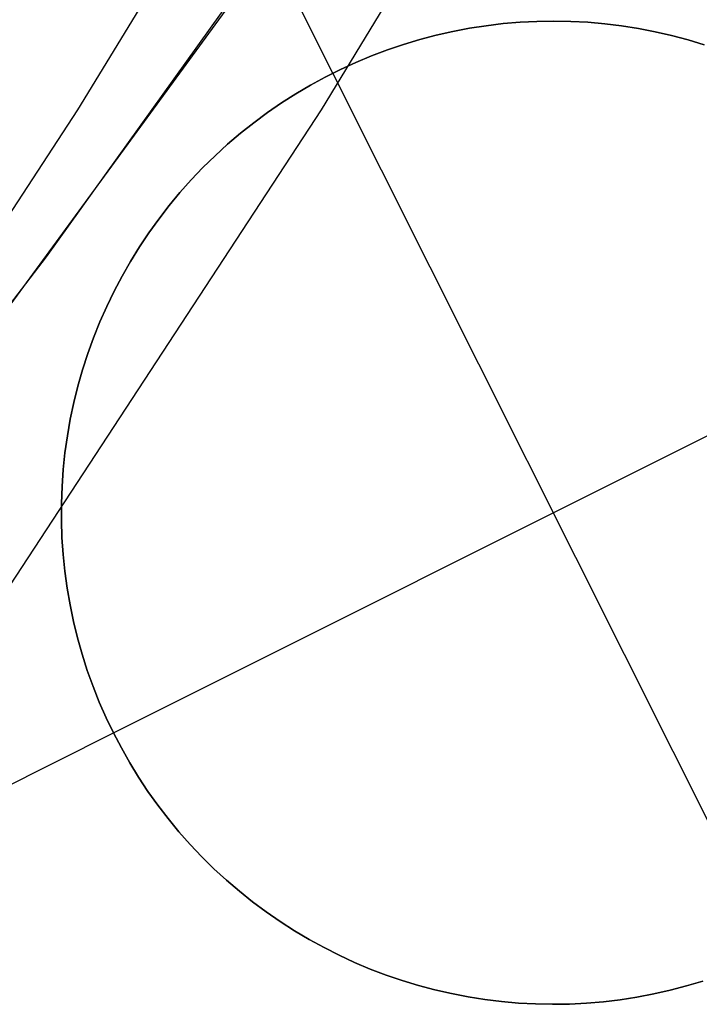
# Model space of a CAD drawing. Header units: millimetres. Extents: x 6239 to 7218, y -13987 to -13139.
# Tile 169 of 256: x 6771.43 to 6773.16, y -13491.2 to -13488.7. Entities that reach past the tile are written whole.
import ezdxf

# ---------------------------------------------------------------- set-up
doc = ezdxf.new("R2010")
doc.units = ezdxf.units.MM
doc.layers.add('color', color=7, linetype='Continuous')

msp = doc.modelspace()

# ---------------------------------------------------------------- linework, layer by layer
at = {"color": 7, "true_color": 0xffffff}
for p, q in [((6772.5307, -13487.3608, 55.8457), (6771.5786, -13488.9288, 56.0655)), ((6773.1493, -13487.3608, 58.5252), (6772.1972, -13488.9288, 58.7451)), ((6773.1493, -13487.3608, 58.5252), (6772.1972, -13488.9288, 58.7451)), ((6771.4994, -13489.3027, 67.1), (6772.5763, -13487.7988, 67.1)), ((6771.4994, -13489.3027, 65.5955), (6772.5763, -13487.7988, 65.5955)), ((6771.4994, -13489.3027, 67.1), (6772.5763, -13487.7988, 67.1)), ((6771.292, -13489.5819, 64.0911), (6772.1785, -13488.3694, 64.0911)), ((6771.292, -13489.5819, 64.0911), (6772.1785, -13488.3694, 64.0911)), ((6771.5786, -13488.9288, 56.0655), (6770.5746, -13490.4624, 56.2973)), ((6772.1972, -13488.9288, 58.7451), (6771.1932, -13490.4624, 58.9769)), ((6772.1972, -13488.9288, 58.7451), (6771.1932, -13490.4624, 58.9769)), ((6770.3713, -13490.7685, 67.1), (6771.4994, -13489.3027, 67.1)), ((6770.3713, -13490.7685, 65.5955), (6771.4994, -13489.3027, 65.5955)), ((6770.3713, -13490.7685, 67.1), (6771.4994, -13489.3027, 67.1))]:
    msp.add_line(p, q, dxfattribs=at)
at = {"layer": 'color', "color": 254, "true_color": 0xcad1ee}
for p, q in [((6772.2272, -13488.8354, 19.7), (6771.6672, -13487.7179, 19.7)), ((6772.5744, -13488.7212, 24.7), (6772.6171, -13488.7146, 24.7)), ((6772.5744, -13488.7212, 24.7), (6772.6171, -13488.7146, 24.7)), ((6772.6171, -13488.7146, 19.7), (6772.5744, -13488.7212, 19.7)), ((6772.5744, -13488.7212, 22.2), (6772.6171, -13488.7146, 22.2)), ((6772.6171, -13488.7146, 19.7), (6772.5744, -13488.7212, 19.7)), ((6772.6171, -13488.7146, 24.7), (6772.6599, -13488.7094, 24.7)), ((6772.6171, -13488.7146, 24.7), (6772.6599, -13488.7094, 24.7)), ((6772.6599, -13488.7094, 19.7), (6772.6171, -13488.7146, 19.7)), ((6772.6171, -13488.7146, 22.2), (6772.6599, -13488.7094, 22.2)), ((6772.6599, -13488.7094, 19.7), (6772.6171, -13488.7146, 19.7)), ((6772.6599, -13488.7094, 24.7), (6772.7029, -13488.7058, 24.7)), ((6772.6599, -13488.7094, 24.7), (6772.7029, -13488.7058, 24.7)), ((6772.7029, -13488.7058, 19.7), (6772.6599, -13488.7094, 19.7)), ((6772.6599, -13488.7094, 22.2), (6772.7029, -13488.7058, 22.2)), ((6772.7029, -13488.7058, 19.7), (6772.6599, -13488.7094, 19.7)), ((6772.7029, -13488.7058, 24.7), (6772.746, -13488.7036, 24.7)), ((6772.7029, -13488.7058, 24.7), (6772.746, -13488.7036, 24.7)), ((6772.746, -13488.7036, 19.7), (6772.7029, -13488.7058, 19.7)), ((6772.7029, -13488.7058, 22.2), (6772.746, -13488.7036, 22.2)), ((6772.746, -13488.7036, 19.7), (6772.7029, -13488.7058, 19.7)), ((6772.746, -13488.7036, 24.7), (6772.7891, -13488.7029, 24.7)), ((6772.746, -13488.7036, 24.7), (6772.7891, -13488.7029, 24.7)), ((6772.7891, -13488.7029, 19.7), (6772.746, -13488.7036, 19.7)), ((6772.746, -13488.7036, 22.2), (6772.7891, -13488.7029, 22.2)), ((6772.7891, -13488.7029, 19.7), (6772.746, -13488.7036, 19.7)), ((6772.7891, -13488.7029, 24.7), (6772.8323, -13488.7038, 24.7)), ((6772.7891, -13488.7029, 24.7), (6772.8323, -13488.7038, 24.7)), ((6772.8323, -13488.7038, 19.7), (6772.7891, -13488.7029, 19.7)), ((6772.7891, -13488.7029, 22.2), (6772.8323, -13488.7038, 22.2)), ((6772.8323, -13488.7038, 19.7), (6772.7891, -13488.7029, 19.7)), ((6772.8323, -13488.7038, 24.7), (6772.8754, -13488.706, 24.7)), ((6772.8323, -13488.7038, 24.7), (6772.8754, -13488.706, 24.7)), ((6772.8754, -13488.706, 19.7), (6772.8323, -13488.7038, 19.7)), ((6772.8323, -13488.7038, 22.2), (6772.8754, -13488.706, 22.2)), ((6772.8754, -13488.706, 19.7), (6772.8323, -13488.7038, 19.7)), ((6772.8754, -13488.706, 24.7), (6772.9184, -13488.7098, 24.7)), ((6772.8754, -13488.706, 24.7), (6772.9184, -13488.7098, 24.7)), ((6772.9184, -13488.7098, 19.7), (6772.8754, -13488.706, 19.7)), ((6772.8754, -13488.706, 22.2), (6772.9184, -13488.7098, 22.2)), ((6772.9184, -13488.7098, 19.7), (6772.8754, -13488.706, 19.7)), ((6772.9184, -13488.7098, 24.7), (6772.9612, -13488.7151, 24.7)), ((6772.9184, -13488.7098, 24.7), (6772.9612, -13488.7151, 24.7)), ((6772.9612, -13488.7151, 19.7), (6772.9184, -13488.7098, 19.7)), ((6772.9184, -13488.7098, 22.2), (6772.9612, -13488.7151, 22.2)), ((6772.9612, -13488.7151, 19.7), (6772.9184, -13488.7098, 19.7)), ((6772.9612, -13488.7151, 24.7), (6773.0038, -13488.7218, 24.7)), ((6772.9612, -13488.7151, 24.7), (6773.0038, -13488.7218, 24.7)), ((6773.0038, -13488.7218, 19.7), (6772.9612, -13488.7151, 19.7)), ((6772.9612, -13488.7151, 22.2), (6773.0038, -13488.7218, 22.2)), ((6773.0038, -13488.7218, 19.7), (6772.9612, -13488.7151, 19.7)), ((6772.4482, -13488.7498, 24.7), (6772.4899, -13488.7388, 24.7)), ((6772.4482, -13488.7498, 24.7), (6772.4899, -13488.7388, 24.7)), ((6772.4899, -13488.7388, 19.7), (6772.4482, -13488.7498, 19.7)), ((6772.4482, -13488.7498, 22.2), (6772.4899, -13488.7388, 22.2)), ((6772.4899, -13488.7388, 19.7), (6772.4482, -13488.7498, 19.7)), ((6772.4899, -13488.7388, 24.7), (6772.532, -13488.7293, 24.7)), ((6772.4899, -13488.7388, 24.7), (6772.532, -13488.7293, 24.7)), ((6772.532, -13488.7293, 19.7), (6772.4899, -13488.7388, 19.7)), ((6772.4899, -13488.7388, 22.2), (6772.532, -13488.7293, 22.2)), ((6772.532, -13488.7293, 19.7), (6772.4899, -13488.7388, 19.7)), ((6772.532, -13488.7293, 24.7), (6772.5744, -13488.7212, 24.7)), ((6772.532, -13488.7293, 24.7), (6772.5744, -13488.7212, 24.7)), ((6772.5744, -13488.7212, 19.7), (6772.532, -13488.7293, 19.7)), ((6772.532, -13488.7293, 22.2), (6772.5744, -13488.7212, 22.2)), ((6772.5744, -13488.7212, 19.7), (6772.532, -13488.7293, 19.7)), ((6773.0038, -13488.7218, 24.7), (6773.0462, -13488.73, 24.7)), ((6773.0038, -13488.7218, 24.7), (6773.0462, -13488.73, 24.7)), ((6773.0462, -13488.73, 19.7), (6773.0038, -13488.7218, 19.7)), ((6773.0038, -13488.7218, 22.2), (6773.0462, -13488.73, 22.2)), ((6773.0462, -13488.73, 19.7), (6773.0038, -13488.7218, 19.7)), ((6773.0462, -13488.73, 24.7), (6773.0882, -13488.7397, 24.7)), ((6773.0462, -13488.73, 24.7), (6773.0882, -13488.7397, 24.7)), ((6773.0882, -13488.7397, 19.7), (6773.0462, -13488.73, 19.7)), ((6773.0462, -13488.73, 22.2), (6773.0882, -13488.7397, 22.2)), ((6773.0882, -13488.7397, 19.7), (6773.0462, -13488.73, 19.7)), ((6773.0882, -13488.7397, 24.7), (6773.1299, -13488.7508, 24.7)), ((6773.0882, -13488.7397, 24.7), (6773.1299, -13488.7508, 24.7)), ((6773.1299, -13488.7508, 19.7), (6773.0882, -13488.7397, 19.7)), ((6773.0882, -13488.7397, 22.2), (6773.1299, -13488.7508, 22.2)), ((6773.1299, -13488.7508, 19.7), (6773.0882, -13488.7397, 19.7)), ((6772.366, -13488.7761, 24.7), (6772.4069, -13488.7622, 24.7)), ((6772.366, -13488.7761, 24.7), (6772.4069, -13488.7622, 24.7)), ((6772.4069, -13488.7622, 19.7), (6772.366, -13488.7761, 19.7)), ((6772.366, -13488.7761, 22.2), (6772.4069, -13488.7622, 22.2)), ((6772.4069, -13488.7622, 19.7), (6772.366, -13488.7761, 19.7)), ((6772.4069, -13488.7622, 24.7), (6772.4482, -13488.7498, 24.7)), ((6772.4069, -13488.7622, 24.7), (6772.4482, -13488.7498, 24.7)), ((6772.4482, -13488.7498, 19.7), (6772.4069, -13488.7622, 19.7)), ((6772.4069, -13488.7622, 22.2), (6772.4482, -13488.7498, 22.2)), ((6772.4482, -13488.7498, 19.7), (6772.4069, -13488.7622, 19.7)), ((6773.1299, -13488.7508, 24.7), (6773.1712, -13488.7634, 24.7)), ((6773.1299, -13488.7508, 24.7), (6773.1712, -13488.7634, 24.7)), ((6773.1712, -13488.7634, 19.7), (6773.1299, -13488.7508, 19.7)), ((6773.1299, -13488.7508, 22.2), (6773.1712, -13488.7634, 22.2)), ((6773.1712, -13488.7634, 19.7), (6773.1299, -13488.7508, 19.7)), ((6772.2858, -13488.8079, 24.7), (6772.3257, -13488.7913, 24.7)), ((6772.2858, -13488.8079, 24.7), (6772.3257, -13488.7913, 24.7)), ((6772.3257, -13488.7913, 19.7), (6772.2858, -13488.8079, 19.7)), ((6772.2858, -13488.8079, 22.2), (6772.3257, -13488.7913, 22.2)), ((6772.3257, -13488.7913, 19.7), (6772.2858, -13488.8079, 19.7)), ((6772.3257, -13488.7913, 24.7), (6772.366, -13488.7761, 24.7)), ((6772.3257, -13488.7913, 24.7), (6772.366, -13488.7761, 24.7)), ((6772.366, -13488.7761, 19.7), (6772.3257, -13488.7913, 19.7)), ((6772.3257, -13488.7913, 22.2), (6772.366, -13488.7761, 22.2)), ((6772.366, -13488.7761, 19.7), (6772.3257, -13488.7913, 19.7)), ((6772.2466, -13488.8259, 24.7), (6772.2858, -13488.8079, 24.7)), ((6772.2466, -13488.8259, 24.7), (6772.2858, -13488.8079, 24.7)), ((6772.2858, -13488.8079, 19.7), (6772.2466, -13488.8259, 19.7)), ((6772.2466, -13488.8259, 22.2), (6772.2858, -13488.8079, 22.2)), ((6772.2858, -13488.8079, 19.7), (6772.2466, -13488.8259, 19.7)), ((6772.1701, -13488.8659, 24.7), (6772.208, -13488.8453, 24.7)), ((6772.1701, -13488.8659, 24.7), (6772.208, -13488.8453, 24.7)), ((6772.208, -13488.8453, 19.7), (6772.1701, -13488.8659, 19.7)), ((6772.1701, -13488.8659, 22.2), (6772.208, -13488.8453, 22.2)), ((6772.208, -13488.8453, 19.7), (6772.1701, -13488.8659, 19.7)), ((6772.208, -13488.8453, 24.7), (6772.2466, -13488.8259, 24.7)), ((6772.208, -13488.8453, 24.7), (6772.2466, -13488.8259, 24.7)), ((6772.2466, -13488.8259, 19.7), (6772.208, -13488.8453, 19.7)), ((6772.208, -13488.8453, 22.2), (6772.2466, -13488.8259, 22.2)), ((6772.2466, -13488.8259, 19.7), (6772.208, -13488.8453, 19.7)), ((6773.3474, -13491.0705, 24.7), (6772.2272, -13488.8354, 24.7)), ((6772.2272, -13488.8354, 24.7), (6772.2272, -13488.8354, 19.7)), ((6772.133, -13488.8879, 24.7), (6772.1701, -13488.8659, 24.7)), ((6772.133, -13488.8879, 24.7), (6772.1701, -13488.8659, 24.7)), ((6772.1701, -13488.8659, 19.7), (6772.133, -13488.8879, 19.7)), ((6772.133, -13488.8879, 22.2), (6772.1701, -13488.8659, 22.2)), ((6772.1701, -13488.8659, 19.7), (6772.133, -13488.8879, 19.7)), ((6772.0966, -13488.9111, 24.7), (6772.133, -13488.8879, 24.7)), ((6772.0966, -13488.9111, 24.7), (6772.133, -13488.8879, 24.7)), ((6772.133, -13488.8879, 19.7), (6772.0966, -13488.9111, 19.7)), ((6772.0966, -13488.9111, 22.2), (6772.133, -13488.8879, 22.2)), ((6772.133, -13488.8879, 19.7), (6772.0966, -13488.9111, 19.7)), ((6772.0611, -13488.9355, 24.7), (6772.0966, -13488.9111, 24.7)), ((6772.0611, -13488.9355, 24.7), (6772.0966, -13488.9111, 24.7)), ((6772.0966, -13488.9111, 19.7), (6772.0611, -13488.9355, 19.7)), ((6772.0611, -13488.9355, 22.2), (6772.0966, -13488.9111, 22.2)), ((6772.0966, -13488.9111, 19.7), (6772.0611, -13488.9355, 19.7)), ((6772.0264, -13488.9612, 24.7), (6772.0611, -13488.9355, 24.7)), ((6772.0264, -13488.9612, 24.7), (6772.0611, -13488.9355, 24.7)), ((6772.0611, -13488.9355, 19.7), (6772.0264, -13488.9612, 19.7)), ((6772.0264, -13488.9612, 22.2), (6772.0611, -13488.9355, 22.2)), ((6772.0611, -13488.9355, 19.7), (6772.0264, -13488.9612, 19.7)), ((6771.9926, -13488.9881, 24.7), (6772.0264, -13488.9612, 24.7)), ((6771.9926, -13488.9881, 24.7), (6772.0264, -13488.9612, 24.7)), ((6772.0264, -13488.9612, 19.7), (6771.9926, -13488.9881, 19.7)), ((6771.9926, -13488.9881, 22.2), (6772.0264, -13488.9612, 22.2)), ((6772.0264, -13488.9612, 19.7), (6771.9926, -13488.9881, 19.7)), ((6771.9598, -13489.0161, 24.7), (6771.9926, -13488.9881, 24.7)), ((6771.9598, -13489.0161, 24.7), (6771.9926, -13488.9881, 24.7)), ((6771.9926, -13488.9881, 19.7), (6771.9598, -13489.0161, 19.7)), ((6771.9598, -13489.0161, 22.2), (6771.9926, -13488.9881, 22.2)), ((6771.9926, -13488.9881, 19.7), (6771.9598, -13489.0161, 19.7)), ((6771.9279, -13489.0452, 24.7), (6771.9598, -13489.0161, 24.7)), ((6771.9279, -13489.0452, 24.7), (6771.9598, -13489.0161, 24.7)), ((6771.9598, -13489.0161, 19.7), (6771.9279, -13489.0452, 19.7)), ((6771.9279, -13489.0452, 22.2), (6771.9598, -13489.0161, 22.2)), ((6771.9598, -13489.0161, 19.7), (6771.9279, -13489.0452, 19.7)), ((6771.8971, -13489.0754, 24.7), (6771.9279, -13489.0452, 24.7)), ((6771.8971, -13489.0754, 24.7), (6771.9279, -13489.0452, 24.7)), ((6771.9279, -13489.0452, 19.7), (6771.8971, -13489.0754, 19.7)), ((6771.8971, -13489.0754, 22.2), (6771.9279, -13489.0452, 22.2)), ((6771.9279, -13489.0452, 19.7), (6771.8971, -13489.0754, 19.7)), ((6771.8674, -13489.1066, 24.7), (6771.8971, -13489.0754, 24.7)), ((6771.8674, -13489.1066, 24.7), (6771.8971, -13489.0754, 24.7)), ((6771.8971, -13489.0754, 19.7), (6771.8674, -13489.1066, 19.7)), ((6771.8674, -13489.1066, 22.2), (6771.8971, -13489.0754, 22.2)), ((6771.8971, -13489.0754, 19.7), (6771.8674, -13489.1066, 19.7)), ((6771.8387, -13489.1389, 24.7), (6771.8674, -13489.1066, 24.7)), ((6771.8387, -13489.1389, 24.7), (6771.8674, -13489.1066, 24.7)), ((6771.8674, -13489.1066, 19.7), (6771.8387, -13489.1389, 19.7)), ((6771.8387, -13489.1389, 22.2), (6771.8674, -13489.1066, 22.2)), ((6771.8674, -13489.1066, 19.7), (6771.8387, -13489.1389, 19.7)), ((6771.8112, -13489.1721, 24.7), (6771.8387, -13489.1389, 24.7)), ((6771.8112, -13489.1721, 24.7), (6771.8387, -13489.1389, 24.7)), ((6771.8387, -13489.1389, 19.7), (6771.8112, -13489.1721, 19.7)), ((6771.8112, -13489.1721, 22.2), (6771.8387, -13489.1389, 22.2)), ((6771.8387, -13489.1389, 19.7), (6771.8112, -13489.1721, 19.7)), ((6771.7848, -13489.2063, 24.7), (6771.8112, -13489.1721, 24.7)), ((6771.7848, -13489.2063, 24.7), (6771.8112, -13489.1721, 24.7)), ((6771.8112, -13489.1721, 19.7), (6771.7848, -13489.2063, 19.7)), ((6771.7848, -13489.2063, 22.2), (6771.8112, -13489.1721, 22.2)), ((6771.8112, -13489.1721, 19.7), (6771.7848, -13489.2063, 19.7)), ((6771.7596, -13489.2413, 24.7), (6771.7848, -13489.2063, 24.7)), ((6771.7596, -13489.2413, 24.7), (6771.7848, -13489.2063, 24.7)), ((6771.7848, -13489.2063, 19.7), (6771.7596, -13489.2413, 19.7)), ((6771.7596, -13489.2413, 22.2), (6771.7848, -13489.2063, 22.2)), ((6771.7848, -13489.2063, 19.7), (6771.7596, -13489.2413, 19.7)), ((6771.7357, -13489.2772, 24.7), (6771.7596, -13489.2413, 24.7)), ((6771.7357, -13489.2772, 24.7), (6771.7596, -13489.2413, 24.7)), ((6771.7596, -13489.2413, 19.7), (6771.7357, -13489.2772, 19.7)), ((6771.7357, -13489.2772, 22.2), (6771.7596, -13489.2413, 22.2)), ((6771.7596, -13489.2413, 19.7), (6771.7357, -13489.2772, 19.7)), ((6771.713, -13489.3139, 24.7), (6771.7357, -13489.2772, 24.7)), ((6771.713, -13489.3139, 24.7), (6771.7357, -13489.2772, 24.7)), ((6771.7357, -13489.2772, 19.7), (6771.713, -13489.3139, 19.7)), ((6771.713, -13489.3139, 22.2), (6771.7357, -13489.2772, 22.2)), ((6771.7357, -13489.2772, 19.7), (6771.713, -13489.3139, 19.7)), ((6771.6916, -13489.3514, 24.7), (6771.713, -13489.3139, 24.7)), ((6771.6916, -13489.3514, 24.7), (6771.713, -13489.3139, 24.7)), ((6771.713, -13489.3139, 19.7), (6771.6916, -13489.3514, 19.7)), ((6771.6916, -13489.3514, 22.2), (6771.713, -13489.3139, 22.2)), ((6771.713, -13489.3139, 19.7), (6771.6916, -13489.3514, 19.7)), ((6771.6714, -13489.3896, 24.7), (6771.6916, -13489.3514, 24.7)), ((6771.6714, -13489.3896, 24.7), (6771.6916, -13489.3514, 24.7)), ((6771.6916, -13489.3514, 19.7), (6771.6714, -13489.3896, 19.7)), ((6771.6714, -13489.3896, 22.2), (6771.6916, -13489.3514, 22.2)), ((6771.6916, -13489.3514, 19.7), (6771.6714, -13489.3896, 19.7)), ((6771.6527, -13489.4284, 24.7), (6771.6714, -13489.3896, 24.7)), ((6771.6527, -13489.4284, 24.7), (6771.6714, -13489.3896, 24.7)), ((6771.6714, -13489.3896, 19.7), (6771.6527, -13489.4284, 19.7)), ((6771.6527, -13489.4284, 22.2), (6771.6714, -13489.3896, 22.2)), ((6771.6714, -13489.3896, 19.7), (6771.6527, -13489.4284, 19.7)), ((6771.6698, -13490.513, 24.7), (6773.9048, -13489.3929, 24.7)), ((6771.6352, -13489.4679, 24.7), (6771.6527, -13489.4284, 24.7)), ((6771.6352, -13489.4679, 24.7), (6771.6527, -13489.4284, 24.7)), ((6771.6527, -13489.4284, 19.7), (6771.6352, -13489.4679, 19.7)), ((6771.6352, -13489.4679, 22.2), (6771.6527, -13489.4284, 22.2)), ((6771.6527, -13489.4284, 19.7), (6771.6352, -13489.4679, 19.7)), ((6771.6192, -13489.508, 24.7), (6771.6352, -13489.4679, 24.7)), ((6771.6192, -13489.508, 24.7), (6771.6352, -13489.4679, 24.7)), ((6771.6352, -13489.4679, 19.7), (6771.6192, -13489.508, 19.7)), ((6771.6192, -13489.508, 22.2), (6771.6352, -13489.4679, 22.2)), ((6771.6352, -13489.4679, 19.7), (6771.6192, -13489.508, 19.7)), ((6771.6045, -13489.5485, 24.7), (6771.6192, -13489.508, 24.7)), ((6771.6045, -13489.5485, 24.7), (6771.6192, -13489.508, 24.7)), ((6771.6192, -13489.508, 19.7), (6771.6045, -13489.5485, 19.7)), ((6771.6045, -13489.5485, 22.2), (6771.6192, -13489.508, 22.2)), ((6771.6192, -13489.508, 19.7), (6771.6045, -13489.5485, 19.7)), ((6771.5913, -13489.5896, 24.7), (6771.6045, -13489.5485, 24.7)), ((6771.5913, -13489.5896, 24.7), (6771.6045, -13489.5485, 24.7)), ((6771.6045, -13489.5485, 19.7), (6771.5913, -13489.5896, 19.7)), ((6771.5913, -13489.5896, 22.2), (6771.6045, -13489.5485, 22.2)), ((6771.6045, -13489.5485, 19.7), (6771.5913, -13489.5896, 19.7)), ((6771.5794, -13489.6311, 24.7), (6771.5913, -13489.5896, 24.7)), ((6771.5794, -13489.6311, 24.7), (6771.5913, -13489.5896, 24.7)), ((6771.5913, -13489.5896, 19.7), (6771.5794, -13489.6311, 19.7)), ((6771.5794, -13489.6311, 22.2), (6771.5913, -13489.5896, 22.2)), ((6771.5913, -13489.5896, 19.7), (6771.5794, -13489.6311, 19.7)), ((6771.569, -13489.673, 24.7), (6771.5794, -13489.6311, 24.7)), ((6771.569, -13489.673, 24.7), (6771.5794, -13489.6311, 24.7)), ((6771.5794, -13489.6311, 19.7), (6771.569, -13489.673, 19.7)), ((6771.569, -13489.673, 22.2), (6771.5794, -13489.6311, 22.2)), ((6771.5794, -13489.6311, 19.7), (6771.569, -13489.673, 19.7)), ((6771.5601, -13489.7152, 24.7), (6771.569, -13489.673, 24.7)), ((6771.5601, -13489.7152, 24.7), (6771.569, -13489.673, 24.7)), ((6771.569, -13489.673, 19.7), (6771.5601, -13489.7152, 19.7)), ((6771.5601, -13489.7152, 22.2), (6771.569, -13489.673, 22.2)), ((6771.569, -13489.673, 19.7), (6771.5601, -13489.7152, 19.7)), ((6771.5526, -13489.7577, 24.7), (6771.5601, -13489.7152, 24.7)), ((6771.5526, -13489.7577, 24.7), (6771.5601, -13489.7152, 24.7)), ((6771.5601, -13489.7152, 19.7), (6771.5526, -13489.7577, 19.7)), ((6771.5526, -13489.7577, 22.2), (6771.5601, -13489.7152, 22.2)), ((6771.5601, -13489.7152, 19.7), (6771.5526, -13489.7577, 19.7)), ((6771.5466, -13489.8004, 24.7), (6771.5526, -13489.7577, 24.7)), ((6771.5466, -13489.8004, 24.7), (6771.5526, -13489.7577, 24.7)), ((6771.5526, -13489.7577, 19.7), (6771.5466, -13489.8004, 19.7)), ((6771.5466, -13489.8004, 22.2), (6771.5526, -13489.7577, 22.2)), ((6771.5526, -13489.7577, 19.7), (6771.5466, -13489.8004, 19.7)), ((6771.5421, -13489.8433, 24.7), (6771.5466, -13489.8004, 24.7)), ((6771.5421, -13489.8433, 24.7), (6771.5466, -13489.8004, 24.7)), ((6771.5466, -13489.8004, 19.7), (6771.5421, -13489.8433, 19.7)), ((6771.5421, -13489.8433, 22.2), (6771.5466, -13489.8004, 22.2)), ((6771.5466, -13489.8004, 19.7), (6771.5421, -13489.8433, 19.7)), ((6771.5391, -13489.8864, 24.7), (6771.5421, -13489.8433, 24.7)), ((6771.5391, -13489.8864, 24.7), (6771.5421, -13489.8433, 24.7)), ((6771.5421, -13489.8433, 19.7), (6771.5391, -13489.8864, 19.7)), ((6771.5391, -13489.8864, 22.2), (6771.5421, -13489.8433, 22.2)), ((6771.5421, -13489.8433, 19.7), (6771.5391, -13489.8864, 19.7)), ((6771.5375, -13489.9295, 24.7), (6771.5391, -13489.8864, 24.7)), ((6771.5375, -13489.9295, 24.7), (6771.5391, -13489.8864, 24.7)), ((6771.5391, -13489.8864, 19.7), (6771.5375, -13489.9295, 19.7)), ((6771.5375, -13489.9295, 22.2), (6771.5391, -13489.8864, 22.2)), ((6771.5391, -13489.8864, 19.7), (6771.5375, -13489.9295, 19.7)), ((6771.5374, -13489.9727, 24.7), (6771.5375, -13489.9295, 24.7)), ((6771.5374, -13489.9727, 24.7), (6771.5375, -13489.9295, 24.7)), ((6771.5375, -13489.9295, 19.7), (6771.5374, -13489.9727, 19.7)), ((6771.5374, -13489.9727, 22.2), (6771.5375, -13489.9295, 22.2)), ((6771.5375, -13489.9295, 19.7), (6771.5374, -13489.9727, 19.7)), ((6771.5389, -13490.0158, 24.7), (6771.5374, -13489.9727, 24.7)), ((6771.5389, -13490.0158, 24.7), (6771.5374, -13489.9727, 24.7)), ((6771.5374, -13489.9727, 19.7), (6771.5389, -13490.0158, 19.7)), ((6771.5389, -13490.0158, 22.2), (6771.5374, -13489.9727, 22.2)), ((6771.5374, -13489.9727, 19.7), (6771.5389, -13490.0158, 19.7)), ((6771.5418, -13490.0588, 24.7), (6771.5389, -13490.0158, 24.7)), ((6771.5418, -13490.0588, 24.7), (6771.5389, -13490.0158, 24.7)), ((6771.5389, -13490.0158, 19.7), (6771.5418, -13490.0588, 19.7)), ((6771.5418, -13490.0588, 22.2), (6771.5389, -13490.0158, 22.2)), ((6771.5389, -13490.0158, 19.7), (6771.5418, -13490.0588, 19.7)), ((6771.5462, -13490.1018, 24.7), (6771.5418, -13490.0588, 24.7)), ((6771.5462, -13490.1018, 24.7), (6771.5418, -13490.0588, 24.7)), ((6771.5418, -13490.0588, 19.7), (6771.5462, -13490.1018, 19.7)), ((6771.5462, -13490.1018, 22.2), (6771.5418, -13490.0588, 22.2)), ((6771.5418, -13490.0588, 19.7), (6771.5462, -13490.1018, 19.7)), ((6771.5521, -13490.1445, 24.7), (6771.5462, -13490.1018, 24.7)), ((6771.5521, -13490.1445, 24.7), (6771.5462, -13490.1018, 24.7)), ((6771.5462, -13490.1018, 19.7), (6771.5521, -13490.1445, 19.7)), ((6771.5521, -13490.1445, 22.2), (6771.5462, -13490.1018, 22.2)), ((6771.5462, -13490.1018, 19.7), (6771.5521, -13490.1445, 19.7)), ((6771.5594, -13490.187, 24.7), (6771.5521, -13490.1445, 24.7)), ((6771.5594, -13490.187, 24.7), (6771.5521, -13490.1445, 24.7)), ((6771.5521, -13490.1445, 19.7), (6771.5594, -13490.187, 19.7)), ((6771.5594, -13490.187, 22.2), (6771.5521, -13490.1445, 22.2)), ((6771.5521, -13490.1445, 19.7), (6771.5594, -13490.187, 19.7)), ((6771.5682, -13490.2293, 24.7), (6771.5594, -13490.187, 24.7)), ((6771.5682, -13490.2293, 24.7), (6771.5594, -13490.187, 24.7)), ((6771.5594, -13490.187, 19.7), (6771.5682, -13490.2293, 19.7)), ((6771.5682, -13490.2293, 22.2), (6771.5594, -13490.187, 22.2)), ((6771.5594, -13490.187, 19.7), (6771.5682, -13490.2293, 19.7)), ((6771.5785, -13490.2712, 24.7), (6771.5682, -13490.2293, 24.7)), ((6771.5785, -13490.2712, 24.7), (6771.5682, -13490.2293, 24.7)), ((6771.5682, -13490.2293, 19.7), (6771.5785, -13490.2712, 19.7)), ((6771.5785, -13490.2712, 22.2), (6771.5682, -13490.2293, 22.2)), ((6771.5682, -13490.2293, 19.7), (6771.5785, -13490.2712, 19.7)), ((6771.5902, -13490.3127, 24.7), (6771.5785, -13490.2712, 24.7)), ((6771.5902, -13490.3127, 24.7), (6771.5785, -13490.2712, 24.7)), ((6771.5785, -13490.2712, 19.7), (6771.5902, -13490.3127, 19.7)), ((6771.5902, -13490.3127, 22.2), (6771.5785, -13490.2712, 22.2)), ((6771.5785, -13490.2712, 19.7), (6771.5902, -13490.3127, 19.7)), ((6771.6033, -13490.3538, 24.7), (6771.5902, -13490.3127, 24.7)), ((6771.6033, -13490.3538, 24.7), (6771.5902, -13490.3127, 24.7)), ((6771.5902, -13490.3127, 19.7), (6771.6033, -13490.3538, 19.7)), ((6771.6033, -13490.3538, 22.2), (6771.5902, -13490.3127, 22.2)), ((6771.5902, -13490.3127, 19.7), (6771.6033, -13490.3538, 19.7)), ((6771.6179, -13490.3945, 24.7), (6771.6033, -13490.3538, 24.7)), ((6771.6179, -13490.3945, 24.7), (6771.6033, -13490.3538, 24.7)), ((6771.6033, -13490.3538, 19.7), (6771.6179, -13490.3945, 19.7)), ((6771.6179, -13490.3945, 22.2), (6771.6033, -13490.3538, 22.2)), ((6771.6033, -13490.3538, 19.7), (6771.6179, -13490.3945, 19.7)), ((6771.6338, -13490.4346, 24.7), (6771.6179, -13490.3945, 24.7)), ((6771.6338, -13490.4346, 24.7), (6771.6179, -13490.3945, 24.7)), ((6771.6179, -13490.3945, 19.7), (6771.6338, -13490.4346, 19.7)), ((6771.6338, -13490.4346, 22.2), (6771.6179, -13490.3945, 22.2)), ((6771.6179, -13490.3945, 19.7), (6771.6338, -13490.4346, 19.7)), ((6771.6511, -13490.4741, 24.7), (6771.6338, -13490.4346, 24.7)), ((6771.6511, -13490.4741, 24.7), (6771.6338, -13490.4346, 24.7)), ((6771.6338, -13490.4346, 19.7), (6771.6511, -13490.4741, 19.7)), ((6771.6511, -13490.4741, 22.2), (6771.6338, -13490.4346, 22.2)), ((6771.6338, -13490.4346, 19.7), (6771.6511, -13490.4741, 19.7)), ((6771.6698, -13490.513, 24.7), (6771.6511, -13490.4741, 24.7)), ((6771.6698, -13490.513, 24.7), (6771.6511, -13490.4741, 24.7)), ((6771.6511, -13490.4741, 19.7), (6771.6698, -13490.513, 19.7)), ((6771.6698, -13490.513, 22.2), (6771.6511, -13490.4741, 22.2)), ((6771.6511, -13490.4741, 19.7), (6771.6698, -13490.513, 19.7)), ((6770.5523, -13491.0731, 19.7), (6771.6698, -13490.513, 19.7)), ((6771.6898, -13490.5512, 24.7), (6771.6698, -13490.513, 24.7)), ((6771.6698, -13490.513, 24.7), (6771.6698, -13490.513, 19.7)), ((6771.6698, -13490.513, 19.7), (6771.6898, -13490.5512, 19.7)), ((6771.6898, -13490.5512, 24.7), (6771.6698, -13490.513, 24.7)), ((6771.6698, -13490.513, 19.7), (6771.6898, -13490.5512, 19.7)), ((6771.6698, -13490.513, 24.7), (6771.6698, -13490.513, 19.7)), ((6771.6898, -13490.5512, 22.2), (6771.6698, -13490.513, 22.2)), ((6771.7111, -13490.5888, 24.7), (6771.6898, -13490.5512, 24.7)), ((6771.6898, -13490.5512, 19.7), (6771.7111, -13490.5888, 19.7)), ((6771.7111, -13490.5888, 24.7), (6771.6898, -13490.5512, 24.7)), ((6771.6898, -13490.5512, 19.7), (6771.7111, -13490.5888, 19.7)), ((6771.7111, -13490.5888, 22.2), (6771.6898, -13490.5512, 22.2)), ((6771.7337, -13490.6255, 24.7), (6771.7111, -13490.5888, 24.7)), ((6771.7111, -13490.5888, 19.7), (6771.7337, -13490.6255, 19.7)), ((6771.7337, -13490.6255, 24.7), (6771.7111, -13490.5888, 24.7)), ((6771.7111, -13490.5888, 19.7), (6771.7337, -13490.6255, 19.7)), ((6771.7337, -13490.6255, 22.2), (6771.7111, -13490.5888, 22.2)), ((6771.7575, -13490.6615, 24.7), (6771.7337, -13490.6255, 24.7)), ((6771.7337, -13490.6255, 19.7), (6771.7575, -13490.6615, 19.7)), ((6771.7575, -13490.6615, 24.7), (6771.7337, -13490.6255, 24.7)), ((6771.7337, -13490.6255, 19.7), (6771.7575, -13490.6615, 19.7)), ((6771.7575, -13490.6615, 22.2), (6771.7337, -13490.6255, 22.2)), ((6771.7826, -13490.6966, 24.7), (6771.7575, -13490.6615, 24.7)), ((6771.7575, -13490.6615, 19.7), (6771.7826, -13490.6966, 19.7)), ((6771.7826, -13490.6966, 24.7), (6771.7575, -13490.6615, 24.7)), ((6771.7575, -13490.6615, 19.7), (6771.7826, -13490.6966, 19.7)), ((6771.7826, -13490.6966, 22.2), (6771.7575, -13490.6615, 22.2)), ((6771.8089, -13490.7309, 24.7), (6771.7826, -13490.6966, 24.7)), ((6771.7826, -13490.6966, 19.7), (6771.8089, -13490.7309, 19.7)), ((6771.8089, -13490.7309, 24.7), (6771.7826, -13490.6966, 24.7)), ((6771.7826, -13490.6966, 19.7), (6771.8089, -13490.7309, 19.7)), ((6771.8089, -13490.7309, 22.2), (6771.7826, -13490.6966, 22.2)), ((6771.8363, -13490.7642, 24.7), (6771.8089, -13490.7309, 24.7)), ((6771.8089, -13490.7309, 19.7), (6771.8363, -13490.7642, 19.7)), ((6771.8363, -13490.7642, 24.7), (6771.8089, -13490.7309, 24.7)), ((6771.8089, -13490.7309, 19.7), (6771.8363, -13490.7642, 19.7)), ((6771.8363, -13490.7642, 22.2), (6771.8089, -13490.7309, 22.2)), ((6771.8649, -13490.7965, 24.7), (6771.8363, -13490.7642, 24.7)), ((6771.8363, -13490.7642, 19.7), (6771.8649, -13490.7965, 19.7)), ((6771.8649, -13490.7965, 24.7), (6771.8363, -13490.7642, 24.7)), ((6771.8363, -13490.7642, 19.7), (6771.8649, -13490.7965, 19.7)), ((6771.8649, -13490.7965, 22.2), (6771.8363, -13490.7642, 22.2)), ((6771.8945, -13490.8278, 24.7), (6771.8649, -13490.7965, 24.7)), ((6771.8649, -13490.7965, 19.7), (6771.8945, -13490.8278, 19.7)), ((6771.8945, -13490.8278, 24.7), (6771.8649, -13490.7965, 24.7)), ((6771.8649, -13490.7965, 19.7), (6771.8945, -13490.8278, 19.7)), ((6771.8945, -13490.8278, 22.2), (6771.8649, -13490.7965, 22.2)), ((6771.9252, -13490.8581, 24.7), (6771.8945, -13490.8278, 24.7)), ((6771.8945, -13490.8278, 19.7), (6771.9252, -13490.8581, 19.7)), ((6771.9252, -13490.8581, 24.7), (6771.8945, -13490.8278, 24.7)), ((6771.8945, -13490.8278, 19.7), (6771.9252, -13490.8581, 19.7)), ((6771.9252, -13490.8581, 22.2), (6771.8945, -13490.8278, 22.2)), ((6771.957, -13490.8874, 24.7), (6771.9252, -13490.8581, 24.7)), ((6771.9252, -13490.8581, 19.7), (6771.957, -13490.8874, 19.7)), ((6771.957, -13490.8874, 24.7), (6771.9252, -13490.8581, 24.7)), ((6771.9252, -13490.8581, 19.7), (6771.957, -13490.8874, 19.7)), ((6771.957, -13490.8874, 22.2), (6771.9252, -13490.8581, 22.2)), ((6771.9898, -13490.9155, 24.7), (6771.957, -13490.8874, 24.7)), ((6771.957, -13490.8874, 19.7), (6771.9898, -13490.9155, 19.7)), ((6771.9898, -13490.9155, 24.7), (6771.957, -13490.8874, 24.7)), ((6771.957, -13490.8874, 19.7), (6771.9898, -13490.9155, 19.7)), ((6771.9898, -13490.9155, 22.2), (6771.957, -13490.8874, 22.2)), ((6772.0234, -13490.9424, 24.7), (6771.9898, -13490.9155, 24.7)), ((6771.9898, -13490.9155, 19.7), (6772.0234, -13490.9424, 19.7)), ((6772.0234, -13490.9424, 24.7), (6771.9898, -13490.9155, 24.7)), ((6771.9898, -13490.9155, 19.7), (6772.0234, -13490.9424, 19.7)), ((6772.0234, -13490.9424, 22.2), (6771.9898, -13490.9155, 22.2)), ((6772.0581, -13490.9682, 24.7), (6772.0234, -13490.9424, 24.7)), ((6772.0234, -13490.9424, 19.7), (6772.0581, -13490.9682, 19.7)), ((6772.0581, -13490.9682, 24.7), (6772.0234, -13490.9424, 24.7)), ((6772.0234, -13490.9424, 19.7), (6772.0581, -13490.9682, 19.7)), ((6772.0581, -13490.9682, 22.2), (6772.0234, -13490.9424, 22.2)), ((6772.0935, -13490.9927, 24.7), (6772.0581, -13490.9682, 24.7)), ((6772.0581, -13490.9682, 19.7), (6772.0935, -13490.9927, 19.7)), ((6772.0935, -13490.9927, 24.7), (6772.0581, -13490.9682, 24.7)), ((6772.0581, -13490.9682, 19.7), (6772.0935, -13490.9927, 19.7)), ((6772.0935, -13490.9927, 22.2), (6772.0581, -13490.9682, 22.2)), ((6772.1298, -13491.0161, 24.7), (6772.0935, -13490.9927, 24.7)), ((6772.0935, -13490.9927, 19.7), (6772.1298, -13491.0161, 19.7)), ((6772.1298, -13491.0161, 24.7), (6772.0935, -13490.9927, 24.7)), ((6772.0935, -13490.9927, 19.7), (6772.1298, -13491.0161, 19.7)), ((6772.1298, -13491.0161, 22.2), (6772.0935, -13490.9927, 22.2)), ((6772.1669, -13491.0381, 24.7), (6772.1298, -13491.0161, 24.7)), ((6772.1298, -13491.0161, 19.7), (6772.1669, -13491.0381, 19.7)), ((6772.1669, -13491.0381, 24.7), (6772.1298, -13491.0161, 24.7)), ((6772.1298, -13491.0161, 19.7), (6772.1669, -13491.0381, 19.7)), ((6772.1669, -13491.0381, 22.2), (6772.1298, -13491.0161, 22.2)), ((6772.2048, -13491.0589, 24.7), (6772.1669, -13491.0381, 24.7)), ((6772.1669, -13491.0381, 19.7), (6772.2048, -13491.0589, 19.7)), ((6772.2048, -13491.0589, 24.7), (6772.1669, -13491.0381, 24.7)), ((6772.1669, -13491.0381, 19.7), (6772.2048, -13491.0589, 19.7)), ((6772.2048, -13491.0589, 22.2), (6772.1669, -13491.0381, 22.2)), ((6772.2433, -13491.0783, 24.7), (6772.2048, -13491.0589, 24.7)), ((6772.2048, -13491.0589, 19.7), (6772.2433, -13491.0783, 19.7)), ((6772.2433, -13491.0783, 24.7), (6772.2048, -13491.0589, 24.7)), ((6772.2048, -13491.0589, 19.7), (6772.2433, -13491.0783, 19.7)), ((6772.2433, -13491.0783, 22.2), (6772.2048, -13491.0589, 22.2)), ((6772.2824, -13491.0965, 24.7), (6772.2433, -13491.0783, 24.7)), ((6772.2433, -13491.0783, 19.7), (6772.2824, -13491.0965, 19.7)), ((6772.2824, -13491.0965, 24.7), (6772.2433, -13491.0783, 24.7)), ((6772.2433, -13491.0783, 19.7), (6772.2824, -13491.0965, 19.7)), ((6772.2824, -13491.0965, 22.2), (6772.2433, -13491.0783, 22.2)), ((6772.3222, -13491.1132, 24.7), (6772.2824, -13491.0965, 24.7)), ((6772.2824, -13491.0965, 19.7), (6772.3222, -13491.1132, 19.7)), ((6772.3222, -13491.1132, 24.7), (6772.2824, -13491.0965, 24.7)), ((6772.2824, -13491.0965, 19.7), (6772.3222, -13491.1132, 19.7)), ((6772.3222, -13491.1132, 22.2), (6772.2824, -13491.0965, 22.2)), ((6772.3625, -13491.1286, 24.7), (6772.3222, -13491.1132, 24.7)), ((6772.3222, -13491.1132, 19.7), (6772.3625, -13491.1286, 19.7)), ((6772.3625, -13491.1286, 24.7), (6772.3222, -13491.1132, 24.7)), ((6772.3222, -13491.1132, 19.7), (6772.3625, -13491.1286, 19.7)), ((6772.3625, -13491.1286, 22.2), (6772.3222, -13491.1132, 22.2)), ((6772.4034, -13491.1425, 24.7), (6772.3625, -13491.1286, 24.7)), ((6772.3625, -13491.1286, 19.7), (6772.4034, -13491.1425, 19.7)), ((6772.4034, -13491.1425, 24.7), (6772.3625, -13491.1286, 24.7)), ((6772.3625, -13491.1286, 19.7), (6772.4034, -13491.1425, 19.7)), ((6772.4034, -13491.1425, 22.2), (6772.3625, -13491.1286, 22.2)), ((6772.4447, -13491.1551, 24.7), (6772.4034, -13491.1425, 24.7)), ((6772.4034, -13491.1425, 19.7), (6772.4447, -13491.1551, 19.7)), ((6772.4447, -13491.1551, 24.7), (6772.4034, -13491.1425, 24.7)), ((6772.4034, -13491.1425, 19.7), (6772.4447, -13491.1551, 19.7)), ((6772.4447, -13491.1551, 22.2), (6772.4034, -13491.1425, 22.2)), ((6773.1677, -13491.1437, 24.7), (6773.1264, -13491.1561, 24.7)), ((6773.1264, -13491.1561, 19.7), (6773.1677, -13491.1437, 19.7)), ((6773.1677, -13491.1437, 24.7), (6773.1264, -13491.1561, 24.7)), ((6773.1264, -13491.1561, 19.7), (6773.1677, -13491.1437, 19.7)), ((6773.1677, -13491.1437, 22.2), (6773.1264, -13491.1561, 22.2)), ((6772.4864, -13491.1662, 24.7), (6772.4447, -13491.1551, 24.7)), ((6772.4447, -13491.1551, 19.7), (6772.4864, -13491.1662, 19.7)), ((6772.4864, -13491.1662, 24.7), (6772.4447, -13491.1551, 24.7)), ((6772.4447, -13491.1551, 19.7), (6772.4864, -13491.1662, 19.7)), ((6772.4864, -13491.1662, 22.2), (6772.4447, -13491.1551, 22.2)), ((6772.5284, -13491.1758, 24.7), (6772.4864, -13491.1662, 24.7)), ((6772.4864, -13491.1662, 19.7), (6772.5284, -13491.1758, 19.7)), ((6772.5284, -13491.1758, 24.7), (6772.4864, -13491.1662, 24.7)), ((6772.4864, -13491.1662, 19.7), (6772.5284, -13491.1758, 19.7)), ((6772.5284, -13491.1758, 22.2), (6772.4864, -13491.1662, 22.2)), ((6773.0846, -13491.1671, 24.7), (6773.0426, -13491.1766, 24.7)), ((6773.0426, -13491.1766, 19.7), (6773.0846, -13491.1671, 19.7)), ((6773.0846, -13491.1671, 24.7), (6773.0426, -13491.1766, 24.7)), ((6773.0426, -13491.1766, 19.7), (6773.0846, -13491.1671, 19.7)), ((6773.0846, -13491.1671, 22.2), (6773.0426, -13491.1766, 22.2)), ((6773.1264, -13491.1561, 24.7), (6773.0846, -13491.1671, 24.7)), ((6773.0846, -13491.1671, 19.7), (6773.1264, -13491.1561, 19.7)), ((6773.1264, -13491.1561, 24.7), (6773.0846, -13491.1671, 24.7)), ((6773.0846, -13491.1671, 19.7), (6773.1264, -13491.1561, 19.7)), ((6773.1264, -13491.1561, 22.2), (6773.0846, -13491.1671, 22.2)), ((6772.5708, -13491.184, 24.7), (6772.5284, -13491.1758, 24.7)), ((6772.5284, -13491.1758, 19.7), (6772.5708, -13491.184, 19.7)), ((6772.5708, -13491.184, 24.7), (6772.5284, -13491.1758, 24.7)), ((6772.5284, -13491.1758, 19.7), (6772.5708, -13491.184, 19.7)), ((6772.5708, -13491.184, 22.2), (6772.5284, -13491.1758, 22.2)), ((6772.6134, -13491.1908, 24.7), (6772.5708, -13491.184, 24.7)), ((6772.5708, -13491.184, 19.7), (6772.6134, -13491.1908, 19.7)), ((6772.6134, -13491.1908, 24.7), (6772.5708, -13491.184, 24.7)), ((6772.5708, -13491.184, 19.7), (6772.6134, -13491.1908, 19.7)), ((6772.6134, -13491.1908, 22.2), (6772.5708, -13491.184, 22.2)), ((6772.6562, -13491.1961, 24.7), (6772.6134, -13491.1908, 24.7)), ((6772.6134, -13491.1908, 19.7), (6772.6562, -13491.1961, 19.7)), ((6772.6562, -13491.1961, 24.7), (6772.6134, -13491.1908, 24.7)), ((6772.6134, -13491.1908, 19.7), (6772.6562, -13491.1961, 19.7)), ((6772.6562, -13491.1961, 22.2), (6772.6134, -13491.1908, 22.2)), ((6772.6992, -13491.1998, 24.7), (6772.6562, -13491.1961, 24.7)), ((6772.6562, -13491.1961, 19.7), (6772.6992, -13491.1998, 19.7)), ((6772.6992, -13491.1998, 24.7), (6772.6562, -13491.1961, 24.7)), ((6772.6562, -13491.1961, 19.7), (6772.6992, -13491.1998, 19.7)), ((6772.6992, -13491.1998, 22.2), (6772.6562, -13491.1961, 22.2)), ((6772.9147, -13491.1964, 24.7), (6772.8717, -13491.2001, 24.7)), ((6772.8717, -13491.2001, 19.7), (6772.9147, -13491.1964, 19.7)), ((6772.9147, -13491.1964, 24.7), (6772.8717, -13491.2001, 24.7)), ((6772.8717, -13491.2001, 19.7), (6772.9147, -13491.1964, 19.7)), ((6772.9147, -13491.1964, 22.2), (6772.8717, -13491.2001, 22.2)), ((6772.9575, -13491.1913, 24.7), (6772.9147, -13491.1964, 24.7)), ((6772.9147, -13491.1964, 19.7), (6772.9575, -13491.1913, 19.7)), ((6772.9575, -13491.1913, 24.7), (6772.9147, -13491.1964, 24.7)), ((6772.9147, -13491.1964, 19.7), (6772.9575, -13491.1913, 19.7)), ((6772.9575, -13491.1913, 22.2), (6772.9147, -13491.1964, 22.2)), ((6773.0002, -13491.1847, 24.7), (6772.9575, -13491.1913, 24.7)), ((6772.9575, -13491.1913, 19.7), (6773.0002, -13491.1847, 19.7)), ((6773.0002, -13491.1847, 24.7), (6772.9575, -13491.1913, 24.7)), ((6772.9575, -13491.1913, 19.7), (6773.0002, -13491.1847, 19.7)), ((6773.0002, -13491.1847, 22.2), (6772.9575, -13491.1913, 22.2)), ((6773.0426, -13491.1766, 24.7), (6773.0002, -13491.1847, 24.7)), ((6773.0002, -13491.1847, 19.7), (6773.0426, -13491.1766, 19.7)), ((6773.0426, -13491.1766, 24.7), (6773.0002, -13491.1847, 24.7)), ((6773.0002, -13491.1847, 19.7), (6773.0426, -13491.1766, 19.7)), ((6773.0426, -13491.1766, 22.2), (6773.0002, -13491.1847, 22.2)), ((6772.7423, -13491.2021, 24.7), (6772.6992, -13491.1998, 24.7)), ((6772.6992, -13491.1998, 19.7), (6772.7423, -13491.2021, 19.7)), ((6772.7423, -13491.2021, 24.7), (6772.6992, -13491.1998, 24.7)), ((6772.6992, -13491.1998, 19.7), (6772.7423, -13491.2021, 19.7)), ((6772.7423, -13491.2021, 22.2), (6772.6992, -13491.1998, 22.2)), ((6772.7854, -13491.2029, 24.7), (6772.7423, -13491.2021, 24.7)), ((6772.7423, -13491.2021, 19.7), (6772.7854, -13491.2029, 19.7)), ((6772.7854, -13491.2029, 24.7), (6772.7423, -13491.2021, 24.7)), ((6772.7423, -13491.2021, 19.7), (6772.7854, -13491.2029, 19.7)), ((6772.7854, -13491.2029, 22.2), (6772.7423, -13491.2021, 22.2)), ((6772.8286, -13491.2023, 24.7), (6772.7854, -13491.2029, 24.7)), ((6772.7854, -13491.2029, 19.7), (6772.8286, -13491.2023, 19.7)), ((6772.8286, -13491.2023, 24.7), (6772.7854, -13491.2029, 24.7)), ((6772.7854, -13491.2029, 19.7), (6772.8286, -13491.2023, 19.7)), ((6772.8286, -13491.2023, 22.2), (6772.7854, -13491.2029, 22.2)), ((6772.8717, -13491.2001, 24.7), (6772.8286, -13491.2023, 24.7)), ((6772.8286, -13491.2023, 19.7), (6772.8717, -13491.2001, 19.7)), ((6772.8717, -13491.2001, 24.7), (6772.8286, -13491.2023, 24.7)), ((6772.8286, -13491.2023, 19.7), (6772.8717, -13491.2001, 19.7)), ((6772.8717, -13491.2001, 22.2), (6772.8286, -13491.2023, 22.2))]:
    msp.add_line(p, q, dxfattribs=at)

doc.saveas('drawing.dxf')
